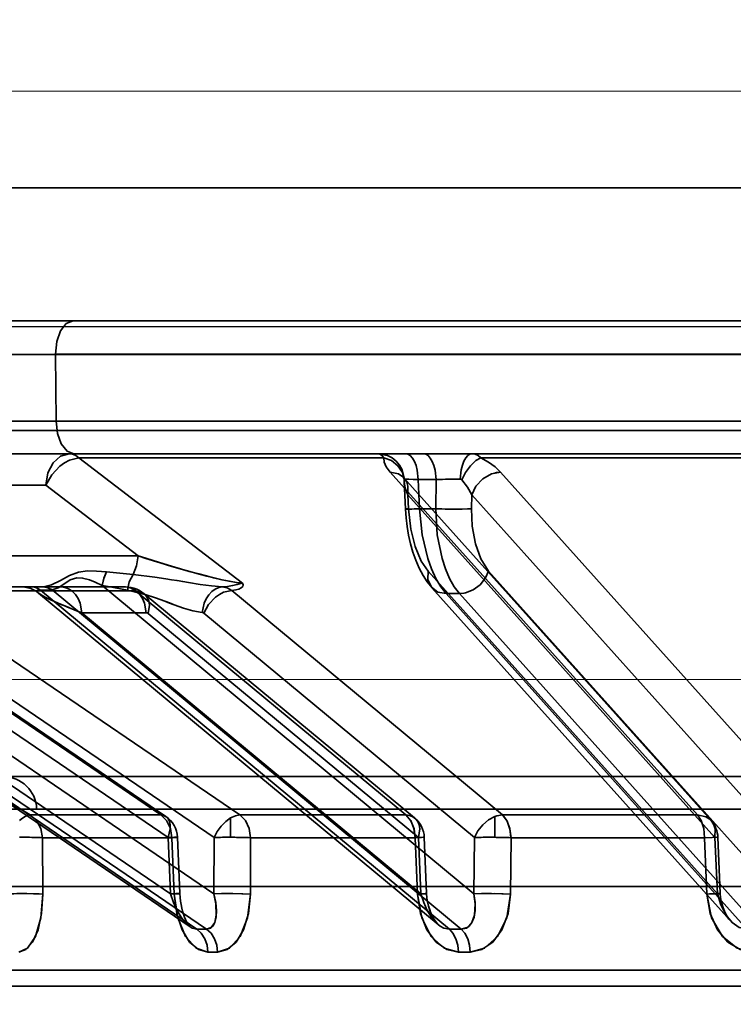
# Model space of a CAD drawing. Header units: millimetres. Extents: x 42175 to 97175, y 10092 to 468192.
# Tile 97 of 256: x 62888 to 62910, y 25820 to 25850. Entities that reach past the tile are written whole.
import ezdxf

# ---------------------------------------------------------------- set-up
doc = ezdxf.new("R2010")
doc.units = ezdxf.units.MM
doc.header["$XCLIPFRAME"] = 2
doc.linetypes.add('DASHED', pattern=[0.75, 0.5, -0.25])
for name, color, linetype in [('AHU03-3-68634OBJ', 8, 'Continuous'), ('EC-MTR_250-0_7OBJ', 8, 'Continuous'), ('FLUID-Wy2', 8, 'Continuous')]:
    doc.layers.add(name, color=color, linetype=linetype)
picture_1 = doc.add_image_def('image1.bmp', size_in_pixel=(951, 911))

msp = doc.modelspace()

# ---------------------------------------------------------------- linework, layer by layer
at = {"layer": 'AHU03-3-68634OBJ', "color": 8, "linetype": 'Continuous', "lineweight": 35, "ltscale": 100}
for p, q in [((63069.742, 25844.602), (62802.742, 25844.602)), ((63070.242, 25840.602), (62802.242, 25840.602))]:
    msp.add_line(p, q, dxfattribs=at)
at = {"layer": 'EC-MTR_250-0_7OBJ', "color": 8, "linetype": 'Continuous', "lineweight": 35, "ltscale": 100}
for p, q in [((62886.252, 25840.602), (62926.012, 25840.602)), ((62889.37, 25839.584), (62879.81, 25839.584)), ((62921.841, 25839.602), (62889.37, 25839.602)), ((62889.37, 25839.584), (62889.389, 25837.584)), ((62921.841, 25839.584), (62889.37, 25839.584)), ((62880.378, 25837.584), (62927.399, 25837.584)), ((63003.375, 25837.302), (62876.855, 25837.302)), ((62886.227, 25836.602), (62899.887, 25836.602)), ((62899.887, 25836.602), (62900.425, 25836.602)), ((62900.425, 25836.602), (62927.245, 25836.602)), ((62890.066, 25836.486), (62894.983, 25832.717)), ((62899.229, 25836.486), (62890.066, 25836.486)), ((62912.765, 25836.486), (62902.146, 25836.486)), ((62871.343, 25836.052), (62888.609, 25825.752)), ((62899.423, 25836.052), (62908.655, 25825.752)), ((62902.736, 25836.052), (62911.963, 25825.752)), ((62899.812, 25835.907), (62899.813, 25835.906)), ((62899.813, 25835.906), (62899.82, 25835.896)), ((62899.822, 25835.883), (62899.816, 25835.899)), ((62899.82, 25835.896), (62899.834, 25835.878)), ((62899.835, 25835.878), (62909.064, 25825.578)), ((62899.845, 25835.768), (62899.883, 25834.941)), ((62900.264, 25835.829), (62900.305, 25834.951)), ((62900.802, 25835.829), (62900.264, 25835.829)), ((62900.802, 25835.829), (62900.79, 25834.951)), ((62889.075, 25835.664), (62884.528, 25835.664)), ((62891.848, 25833.539), (62889.075, 25835.664)), ((62889.075, 25835.664), (62891.848, 25833.539)), ((62899.951, 25835.372), (62899.97, 25834.951)), ((62899.951, 25835.372), (62909.18, 25825.072)), ((62901.871, 25835.372), (62901.865, 25834.951)), ((62901.871, 25835.372), (62911.101, 25825.072)), ((62900.79, 25834.951), (62900.305, 25834.951)), ((62891.848, 25833.539), (62884.306, 25833.538)), ((62900.562, 25833.081), (62909.252, 25823.379)), ((62902.38, 25833.081), (62911.069, 25823.379)), ((62893.418, 25822.384), (62878.434, 25832.587)), ((62878.638, 25832.512), (62893.615, 25822.314)), ((62888.675, 25832.602), (62878.646, 25832.602)), ((62878.934, 25832.509), (62893.908, 25822.314)), ((62879.208, 25832.646), (62892.819, 25823.379)), ((62882.618, 25832.494), (62892.527, 25825.752)), ((62885.012, 25832.486), (62894.906, 25825.752)), ((62891.769, 25832.486), (62885.012, 25832.486)), ((62888.443, 25832.596), (62888.35, 25832.602)), ((62888.535, 25832.58), (62888.443, 25832.596)), ((62888.625, 25832.553), (62888.534, 25832.58)), ((62888.709, 25832.517), (62888.623, 25832.554)), ((62888.964, 25832.602), (62888.675, 25832.602)), ((62888.788, 25832.471), (62888.708, 25832.518)), ((62888.859, 25832.418), (62888.786, 25832.472)), ((62888.912, 25832.509), (62901.201, 25822.314)), ((62889.2, 25832.509), (62888.912, 25832.509)), ((62891.467, 25832.602), (62888.964, 25832.602)), ((62889.266, 25832.512), (62901.558, 25822.314)), ((62890.769, 25832.646), (62901.939, 25823.379)), ((62891.769, 25832.486), (62899.893, 25825.752)), ((62891.808, 25832.532), (62891.888, 25832.494)), ((62894.663, 25832.494), (62902.792, 25825.752)), ((62909.628, 25822.583), (62900.678, 25832.575)), ((62882.773, 25832.448), (62892.681, 25825.705)), ((62900.867, 25822.456), (62888.856, 25832.42)), ((62892.036, 25832.394), (62900.157, 25825.66)), ((62901.099, 25832.401), (62910.133, 25822.314)), ((62901.506, 25832.401), (62901.099, 25832.401)), ((62901.506, 25832.401), (62910.54, 25822.314)), ((62881.715, 25831.829), (62894.127, 25823.379)), ((62882.842, 25831.814), (62892.75, 25825.072)), ((62884.235, 25831.806), (62894.131, 25825.072)), ((62890.16, 25831.829), (62900.346, 25823.379)), ((62892.094, 25831.829), (62890.16, 25831.829)), ((62892.152, 25831.806), (62900.274, 25825.072)), ((62893.826, 25831.814), (62901.957, 25825.072)), ((62884.919, 25826.902), (62934.255, 25826.902)), ((62888.8, 25825.928), (62883.919, 25825.928)), ((62892.527, 25825.752), (62888.609, 25825.752)), ((62888.8, 25825.928), (62983.683, 25825.928)), ((62894.627, 25825.66), (62894.627, 25825.078)), ((62899.893, 25825.752), (62894.906, 25825.752)), ((62902.566, 25825.705), (62902.566, 25825.077)), ((62908.655, 25825.752), (62902.792, 25825.752)), ((62892.866, 25825.065), (62888.979, 25825.065)), ((62888.989, 25823.372), (62888.979, 25825.065)), ((62888.979, 25825.065), (62888.989, 25823.372)), ((62892.819, 25823.379), (62892.75, 25825.072)), ((62892.866, 25825.065), (62892.935, 25823.372)), ((62892.935, 25823.372), (62892.866, 25825.065)), ((62893.03, 25825.077), (62893.1, 25823.384)), ((62894.127, 25823.379), (62894.131, 25825.072)), ((62895.227, 25825.065), (62895.223, 25823.372)), ((62895.227, 25825.065), (62895.223, 25823.372)), ((62900.175, 25825.065), (62895.227, 25825.065)), ((62900.175, 25825.065), (62900.246, 25823.372)), ((62900.346, 25823.379), (62900.274, 25825.072)), ((62900.446, 25825.078), (62900.518, 25823.385)), ((62901.939, 25823.379), (62901.957, 25825.072)), ((62903.034, 25823.372), (62903.052, 25825.065)), ((62903.052, 25825.065), (62903.034, 25823.372)), ((62908.869, 25825.065), (62903.051, 25825.065)), ((62908.94, 25823.372), (62908.869, 25825.065)), ((62909.252, 25823.379), (62909.18, 25825.072)), ((62909.268, 25825.077), (62909.339, 25823.385)), ((62885.392, 25823.602), (62987.092, 25823.602)), ((62893.1, 25823.384), (62893.108, 25823.271)), ((62893.1, 25823.384), (62893.108, 25823.271)), ((62900.518, 25823.385), (62900.528, 25823.254)), ((62909.339, 25823.385), (62909.348, 25823.271)), ((62893.108, 25823.271), (62893.12, 25823.16)), ((62893.12, 25823.161), (62893.138, 25823.053)), ((62893.138, 25823.054), (62893.159, 25822.951)), ((62909.348, 25823.272), (62909.366, 25823.16)), ((62909.366, 25823.162), (62909.392, 25823.054)), ((62909.392, 25823.056), (62909.424, 25822.953)), ((62893.159, 25822.952), (62893.185, 25822.854)), ((62893.184, 25822.855), (62893.213, 25822.764)), ((62893.213, 25822.764), (62893.243, 25822.681)), ((62909.424, 25822.954), (62909.462, 25822.858)), ((62893.243, 25822.682), (62893.274, 25822.607)), ((62893.274, 25822.607), (62893.306, 25822.543)), ((62893.306, 25822.543), (62893.336, 25822.49)), ((62893.336, 25822.49), (62893.364, 25822.448)), ((62934.11, 25821.088), (62881.772, 25821.088)), ((62934.09, 25820.602), (62882.272, 25820.602))]:
    msp.add_line(p, q, dxfattribs=at)
at = {"layer": 'EC-MTR_250-0_7OBJ', "color": 8, "linetype": 'Continuous', "lineweight": 35, "ltscale": 100, "flags": 128}
for points in [[(62889.37, 25839.602), (62889.41, 25839.979), (62889.52, 25840.298), (62889.692, 25840.521), (62889.901, 25840.602)], [(62889.389, 25837.584), (62889.431, 25837.211), (62889.542, 25836.899), (62889.713, 25836.68), (62889.92, 25836.602)], [(62889.781, 25836.602), (62889.521, 25836.531), (62889.297, 25836.33), (62889.141, 25836.027), (62889.075, 25835.664)], [(62890.066, 25836.486), (62889.976, 25836.55), (62889.88, 25836.588), (62889.781, 25836.602)], [(62889.781, 25836.602), (62889.879, 25836.589), (62889.975, 25836.55), (62890.066, 25836.486)], [(62899.229, 25836.486), (62899.173, 25836.55), (62899.115, 25836.589), (62899.057, 25836.602)], [(62899.057, 25836.602), (62899.341, 25836.548), (62899.479, 25836.478), (62899.604, 25836.381), (62899.706, 25836.26), (62899.782, 25836.124), (62899.849, 25835.84)], [(62900.264, 25835.829), (62900.234, 25836.116), (62900.198, 25836.254), (62900.149, 25836.377), (62900.09, 25836.476), (62900.024, 25836.548), (62899.955, 25836.589), (62899.887, 25836.602)], [(62900.425, 25836.602), (62900.493, 25836.589), (62900.561, 25836.548), (62900.628, 25836.476), (62900.687, 25836.377), (62900.736, 25836.254), (62900.772, 25836.116), (62900.802, 25835.829)], [(62901.529, 25835.84), (62901.558, 25836.124), (62901.592, 25836.26), (62901.637, 25836.381), (62901.692, 25836.478), (62901.753, 25836.548), (62901.817, 25836.589), (62901.879, 25836.602)], [(62901.879, 25836.602), (62901.971, 25836.589), (62902.061, 25836.551), (62902.146, 25836.486)], [(62889.075, 25835.664), (62889.253, 25835.974), (62889.499, 25836.236), (62889.639, 25836.337), (62889.783, 25836.415), (62890.066, 25836.486)], [(62890.066, 25836.486), (62889.783, 25836.415), (62889.639, 25836.337), (62889.499, 25836.236), (62889.253, 25835.974), (62889.075, 25835.664)], [(62899.844, 25835.817), (62899.789, 25836.037), (62899.655, 25836.242), (62899.458, 25836.398), (62899.229, 25836.486)], [(62899.423, 25836.052), (62899.306, 25836.209), (62899.243, 25836.354), (62899.229, 25836.486)], [(62902.146, 25836.486), (62901.995, 25836.398), (62901.834, 25836.242), (62901.689, 25836.037), (62901.578, 25835.817)], [(62902.146, 25836.486), (62902.372, 25836.355), (62902.572, 25836.209), (62902.736, 25836.052)], [(62899.423, 25836.052), (62899.67, 25835.999), (62899.773, 25835.936), (62899.857, 25835.852), (62899.918, 25835.75), (62899.955, 25835.633), (62899.951, 25835.372)], [(62902.736, 25836.052), (62902.462, 25835.999), (62902.203, 25835.852), (62901.996, 25835.633), (62901.871, 25835.372)], [(62902.569, 25836.031), (62902.611, 25836.04), (62902.736, 25836.052)], [(62899.845, 25835.768), (62899.84, 25835.817), (62899.831, 25835.857), (62899.822, 25835.883), (62899.816, 25835.899)], [(62899.849, 25835.84), (62899.845, 25835.829), (62899.844, 25835.817)], [(62899.845, 25835.768), (62899.877, 25835.575), (62899.951, 25835.372)], [(62899.951, 25835.372), (62899.877, 25835.575), (62899.845, 25835.768)], [(62899.849, 25835.84), (62899.867, 25835.841), (62899.896, 25835.841), (62899.985, 25835.839), (62900.109, 25835.835), (62900.264, 25835.829)], [(62901.179, 25835.839), (62901.082, 25835.837), (62900.802, 25835.829)], [(62901.578, 25835.817), (62901.563, 25835.83), (62901.547, 25835.837), (62901.529, 25835.84)], [(62901.578, 25835.817), (62901.746, 25835.603), (62901.871, 25835.372)], [(62901.871, 25835.372), (62901.746, 25835.603), (62901.578, 25835.817)], [(62899.883, 25834.941), (62899.901, 25834.94), (62899.914, 25834.94), (62899.931, 25834.94), (62899.952, 25834.94), (62899.977, 25834.94), (62900.005, 25834.941), (62900.069, 25834.943), (62900.142, 25834.945), (62900.222, 25834.948), (62900.305, 25834.951)], [(62900.192, 25833.404), (62900.107, 25833.648), (62900.035, 25833.901), (62899.977, 25834.159), (62899.933, 25834.42), (62899.902, 25834.682), (62899.883, 25834.941)], [(62899.97, 25834.951), (62899.934, 25834.948), (62899.919, 25834.947), (62899.907, 25834.945), (62899.897, 25834.944), (62899.885, 25834.942)], [(62899.97, 25834.951), (62900.039, 25834.335), (62900.169, 25833.82), (62900.356, 25833.379), (62900.562, 25833.081)], [(62901.099, 25832.401), (62900.939, 25832.609), (62900.793, 25832.859), (62900.663, 25833.145), (62900.551, 25833.462), (62900.384, 25834.173), (62900.305, 25834.951)], [(62900.79, 25834.951), (62900.837, 25834.173), (62900.979, 25833.462), (62901.082, 25833.145), (62901.206, 25832.859), (62901.347, 25832.609), (62901.506, 25832.401)], [(62901.167, 25834.941), (62901.383, 25834.94), (62901.584, 25834.941), (62901.748, 25834.945), (62901.865, 25834.951)], [(62902.38, 25833.081), (62902.144, 25833.447), (62901.985, 25833.896), (62901.888, 25834.432), (62901.865, 25834.951)], [(62891.696, 25832.979), (62891.801, 25833.239), (62891.848, 25833.539)], [(62894.983, 25832.717), (62894.793, 25832.737), (62894.583, 25832.775), (62894.366, 25832.82), (62894.118, 25832.878), (62893.903, 25832.932), (62893.67, 25832.993), (62893.388, 25833.069), (62893.127, 25833.143), (62892.848, 25833.225), (62892.491, 25833.333), (62892.079, 25833.463), (62891.848, 25833.539)], [(62891.848, 25833.539), (62892.086, 25833.461), (62892.511, 25833.327), (62892.863, 25833.221), (62893.141, 25833.139), (62893.407, 25833.064), (62893.685, 25832.988), (62893.915, 25832.928), (62894.133, 25832.874), (62894.373, 25832.819), (62894.59, 25832.773), (62894.801, 25832.735), (62894.983, 25832.717)], [(62900.679, 25832.575), (62900.537, 25832.752), (62900.409, 25832.95), (62900.293, 25833.169), (62900.192, 25833.404)], [(62890.903, 25833.055), (62890.595, 25833.08), (62890.328, 25833.082), (62890.054, 25833.045), (62889.785, 25832.948), (62889.516, 25832.8), (62889.249, 25832.666), (62889.002, 25832.603)], [(62890.769, 25832.646), (62890.815, 25832.861), (62890.903, 25833.055)], [(62890.769, 25832.646), (62890.815, 25832.86), (62890.903, 25833.055)], [(62901.099, 25832.401), (62900.856, 25832.448), (62900.659, 25832.598), (62900.557, 25832.828), (62900.562, 25833.081)], [(62902.38, 25833.081), (62902.287, 25832.871), (62902.126, 25832.669), (62901.913, 25832.512), (62901.682, 25832.422)], [(62889.266, 25832.512), (62889.452, 25832.579), (62889.622, 25832.69), (62889.809, 25832.815), (62890.004, 25832.878), (62890.182, 25832.867), (62890.385, 25832.811), (62890.562, 25832.741), (62890.769, 25832.646)], [(62891.696, 25832.979), (62891.585, 25832.758), (62891.53, 25832.509)], [(62891.696, 25832.979), (62892.347, 25832.901), (62892.681, 25832.848), (62892.85, 25832.82), (62893.02, 25832.791), (62893.192, 25832.762), (62893.366, 25832.733), (62893.713, 25832.678), (62894.053, 25832.633), (62894.377, 25832.606)], [(62888.675, 25832.602), (62888.736, 25832.596), (62888.797, 25832.578), (62888.856, 25832.549), (62888.912, 25832.509)], [(62888.865, 25832.413), (62888.837, 25832.438), (62888.819, 25832.459), (62888.812, 25832.477), (62888.817, 25832.492), (62888.836, 25832.502), (62888.868, 25832.508), (62888.912, 25832.509)], [(62888.826, 25832.451), (62888.816, 25832.482), (62888.838, 25832.501)], [(62888.838, 25832.501), (62888.912, 25832.509)], [(62888.964, 25832.602), (62888.977, 25832.602), (62888.99, 25832.602), (62889.002, 25832.603)], [(62889.002, 25832.603), (62889.136, 25832.58), (62889.266, 25832.512)], [(62889.2, 25832.509), (62889.223, 25832.51), (62889.245, 25832.51), (62889.266, 25832.512)], [(62889.533, 25832.602), (62889.643, 25832.589), (62889.755, 25832.55), (62889.866, 25832.479), (62889.967, 25832.38), (62890.049, 25832.257), (62890.109, 25832.118), (62890.16, 25831.829)], [(62890.16, 25831.829), (62890.11, 25832.117), (62890.049, 25832.256), (62889.967, 25832.379), (62889.867, 25832.478), (62889.756, 25832.549), (62889.643, 25832.589), (62889.533, 25832.602)], [(62890.769, 25832.646), (62890.949, 25832.611), (62891.53, 25832.509)], [(62891.467, 25832.602), (62891.553, 25832.597), (62891.64, 25832.584), (62891.725, 25832.563), (62891.808, 25832.532), (62891.888, 25832.494), (62891.964, 25832.448), (62892.036, 25832.394)], [(62891.467, 25832.602), (62891.623, 25832.572), (62891.769, 25832.486)], [(62891.467, 25832.602), (62891.579, 25832.589), (62891.693, 25832.548), (62891.804, 25832.476), (62891.903, 25832.377), (62891.984, 25832.254), (62892.044, 25832.116), (62892.094, 25831.829)], [(62893.774, 25831.838), (62893.49, 25831.887), (62893.209, 25831.968), (62892.929, 25832.067), (62892.79, 25832.119), (62892.651, 25832.172), (62892.512, 25832.224), (62892.373, 25832.275), (62892.093, 25832.37), (62891.53, 25832.51)], [(62891.53, 25832.51), (62892.094, 25832.37), (62892.373, 25832.275), (62892.512, 25832.224), (62892.651, 25832.172), (62892.79, 25832.12), (62892.929, 25832.067), (62893.209, 25831.968), (62893.49, 25831.888), (62893.774, 25831.839)], [(62892.152, 25831.806), (62892.187, 25832.057), (62892.169, 25832.178), (62892.126, 25832.286), (62892.059, 25832.373), (62891.973, 25832.436), (62891.769, 25832.486)], [(62894.377, 25832.606), (62894.272, 25832.585), (62894.165, 25832.538), (62894.062, 25832.464), (62893.969, 25832.365), (62893.891, 25832.246), (62893.831, 25832.113), (62893.774, 25831.837)], [(62893.826, 25831.814), (62893.966, 25832.075), (62894.172, 25832.294), (62894.292, 25832.378), (62894.416, 25832.441), (62894.663, 25832.494)], [(62894.377, 25832.606), (62894.538, 25832.619), (62894.686, 25832.641), (62894.823, 25832.674), (62894.9, 25832.699), (62894.983, 25832.717)], [(62894.983, 25832.717), (62894.901, 25832.699), (62894.823, 25832.674), (62894.686, 25832.641), (62894.539, 25832.619), (62894.377, 25832.606)], [(62894.663, 25832.494), (62894.524, 25832.571), (62894.377, 25832.606)], [(62894.983, 25832.717), (62895.005, 25832.664), (62894.991, 25832.616), (62894.949, 25832.575), (62894.879, 25832.539), (62894.788, 25832.513), (62894.663, 25832.494)], [(62888.855, 25832.421), (62888.826, 25832.451)], [(62888.881, 25832.401), (62888.855, 25832.421)], [(62890.16, 25831.829), (62889.957, 25831.906), (62889.778, 25831.976), (62889.62, 25832.041), (62889.48, 25832.099), (62889.358, 25832.152), (62889.25, 25832.201), (62889.157, 25832.245), (62889.077, 25832.285), (62889.008, 25832.321), (62888.95, 25832.355), (62888.902, 25832.386), (62888.865, 25832.413)], [(62890.16, 25831.829), (62889.953, 25831.907), (62889.764, 25831.981), (62889.594, 25832.05), (62889.444, 25832.113), (62889.313, 25832.171), (62889.197, 25832.225), (62889.075, 25832.286), (62888.984, 25832.335), (62888.922, 25832.373), (62888.881, 25832.401)], [(62901.682, 25832.422), (62901.636, 25832.412), (62901.506, 25832.401)], [(62892.124, 25831.824), (62892.094, 25831.829)], [(62892.152, 25831.806), (62892.124, 25831.824)], [(62893.774, 25831.837), (62893.792, 25831.833), (62893.809, 25831.826), (62893.826, 25831.814)], [(62888.287, 25825.578), (62888.374, 25825.65), (62888.459, 25825.705), (62888.538, 25825.739), (62888.609, 25825.752)], [(62888.979, 25825.065), (62888.93, 25825.34), (62888.801, 25825.579), (62888.609, 25825.752)], [(62892.527, 25825.752), (62892.616, 25825.737), (62892.692, 25825.697), (62892.751, 25825.634), (62892.792, 25825.55), (62892.812, 25825.448), (62892.812, 25825.331), (62892.75, 25825.072)], [(62892.866, 25825.065), (62892.821, 25825.34), (62892.703, 25825.579), (62892.527, 25825.752)], [(62894.627, 25825.66), (62894.48, 25825.552), (62894.343, 25825.412), (62894.224, 25825.248), (62894.131, 25825.072)], [(62894.627, 25825.66), (62894.771, 25825.727), (62894.906, 25825.752)], [(62895.227, 25825.065), (62895.185, 25825.34), (62895.073, 25825.579), (62894.906, 25825.752)], [(62900.175, 25825.065), (62900.137, 25825.34), (62900.039, 25825.579), (62899.893, 25825.752)], [(62899.893, 25825.752), (62900.004, 25825.737), (62900.103, 25825.697), (62900.185, 25825.634), (62900.248, 25825.55), (62900.289, 25825.448), (62900.308, 25825.331), (62900.274, 25825.072)], [(62900.175, 25825.065), (62900.138, 25825.335), (62900.042, 25825.574), (62899.893, 25825.752)], [(62902.566, 25825.705), (62902.375, 25825.604), (62902.201, 25825.457), (62902.058, 25825.274), (62901.957, 25825.072)], [(62902.566, 25825.705), (62902.623, 25825.725), (62902.792, 25825.752)], [(62903.052, 25825.065), (62903.02, 25825.327), (62902.936, 25825.562), (62902.792, 25825.752)], [(62903.051, 25825.065), (62903.017, 25825.34), (62902.927, 25825.579), (62902.792, 25825.752)], [(62908.869, 25825.065), (62908.841, 25825.34), (62908.766, 25825.579), (62908.655, 25825.752)], [(62908.655, 25825.752), (62908.767, 25825.579), (62908.841, 25825.34), (62908.869, 25825.065)], [(62908.655, 25825.752), (62908.902, 25825.697), (62909.004, 25825.634), (62909.087, 25825.55), (62909.148, 25825.448), (62909.184, 25825.331), (62909.18, 25825.072)], [(62888.979, 25825.065), (62888.919, 25825.068), (62888.853, 25825.071), (62888.786, 25825.073), (62888.718, 25825.075), (62888.653, 25825.076), (62888.589, 25825.077), (62888.529, 25825.077), (62888.473, 25825.078), (62888.42, 25825.078), (62888.369, 25825.078), (62888.322, 25825.078), (62888.287, 25825.077)], [(62893.001, 25825.073), (62893.026, 25825.077), (62892.938, 25825.077), (62892.75, 25825.072)], [(62892.866, 25825.065), (62893.001, 25825.073)], [(62894.627, 25825.078), (62894.588, 25825.078), (62894.541, 25825.078), (62894.492, 25825.078), (62894.439, 25825.077), (62894.382, 25825.077), (62894.322, 25825.076), (62894.26, 25825.075), (62894.195, 25825.073), (62894.131, 25825.072)], [(62894.627, 25825.078), (62894.662, 25825.078), (62894.706, 25825.077), (62894.753, 25825.077), (62894.803, 25825.076), (62894.856, 25825.076), (62894.912, 25825.075), (62894.972, 25825.074), (62895.034, 25825.072), (62895.099, 25825.07), (62895.163, 25825.068), (62895.227, 25825.065)], [(62900.175, 25825.065), (62900.36, 25825.073), (62900.443, 25825.077), (62900.413, 25825.077), (62900.274, 25825.072)], [(62901.957, 25825.072), (62902.021, 25825.074), (62902.087, 25825.075), (62902.153, 25825.076), (62902.216, 25825.077), (62902.277, 25825.078), (62902.334, 25825.078), (62902.388, 25825.078), (62902.438, 25825.078), (62902.486, 25825.077), (62902.531, 25825.077), (62902.566, 25825.077)], [(62902.566, 25825.077), (62902.603, 25825.076), (62902.649, 25825.076), (62902.697, 25825.075), (62902.748, 25825.074), (62902.804, 25825.073), (62902.863, 25825.071), (62902.925, 25825.069), (62902.988, 25825.067), (62903.052, 25825.065)], [(62903.052, 25825.065), (62902.988, 25825.067), (62902.925, 25825.069), (62902.863, 25825.071), (62902.804, 25825.073), (62902.748, 25825.074), (62902.697, 25825.075), (62902.649, 25825.076), (62902.603, 25825.076), (62902.566, 25825.077)], [(62908.869, 25825.065), (62909.097, 25825.073), (62909.235, 25825.077), (62909.264, 25825.077), (62909.18, 25825.072)], [(62888.261, 25821.627), (62888.525, 25821.743), (62888.763, 25822.097), (62888.93, 25822.661), (62888.989, 25823.372)], [(62888.989, 25823.372), (62888.951, 25822.792), (62888.842, 25822.301), (62888.675, 25821.928), (62888.475, 25821.701), (62888.261, 25821.627)], [(62888.297, 25823.385), (62888.51, 25823.385), (62888.708, 25823.382), (62888.872, 25823.378), (62888.989, 25823.372)], [(62893.1, 25823.384), (62893.088, 25823.385), (62893.068, 25823.385), (62893.055, 25823.385), (62893.039, 25823.385), (62893.021, 25823.385), (62892.979, 25823.384), (62892.931, 25823.382), (62892.877, 25823.381), (62892.819, 25823.379)], [(62892.819, 25823.379), (62892.913, 25823.115), (62893.022, 25822.882), (62893.141, 25822.682), (62893.266, 25822.521), (62893.383, 25822.41), (62893.477, 25822.35), (62893.615, 25822.314)], [(62892.935, 25823.372), (62892.97, 25823.374), (62893.002, 25823.376), (62893.031, 25823.378), (62893.055, 25823.379), (62893.074, 25823.381), (62893.088, 25823.382), (62893.099, 25823.384)], [(62892.935, 25823.372), (62893.01, 25822.792), (62893.169, 25822.301), (62893.395, 25821.928), (62893.663, 25821.701), (62893.948, 25821.627)], [(62893.947, 25821.627), (62893.596, 25821.743), (62893.276, 25822.097), (62893.042, 25822.661), (62892.935, 25823.372)], [(62894.127, 25823.379), (62894.182, 25823.115), (62894.203, 25822.882), (62894.193, 25822.682), (62894.153, 25822.521), (62894.094, 25822.41), (62894.031, 25822.35), (62893.908, 25822.314)], [(62894.127, 25823.379), (62894.187, 25823.081), (62894.199, 25822.737), (62894.151, 25822.516), (62894.047, 25822.362), (62893.908, 25822.314)], [(62894.127, 25823.379), (62894.351, 25823.384), (62894.622, 25823.385)], [(62895.223, 25823.372), (62894.995, 25823.38), (62894.695, 25823.385), (62894.384, 25823.384), (62894.127, 25823.379)], [(62894.237, 25821.627), (62894.592, 25821.743), (62894.912, 25822.097), (62895.138, 25822.661), (62895.223, 25823.372)], [(62895.223, 25823.372), (62895.168, 25822.792), (62895.017, 25822.301), (62894.793, 25821.928), (62894.524, 25821.701), (62894.237, 25821.627)], [(62894.622, 25823.385), (62894.964, 25823.381), (62895.223, 25823.372)], [(62900.346, 25823.379), (62900.387, 25823.381), (62900.424, 25823.382), (62900.455, 25823.383), (62900.481, 25823.384), (62900.501, 25823.385), (62900.513, 25823.385), (62900.484, 25823.383), (62900.458, 25823.382), (62900.426, 25823.38), (62900.344, 25823.376), (62900.246, 25823.372)], [(62900.246, 25823.372), (62900.333, 25822.792), (62900.525, 25822.301), (62900.8, 25821.928), (62901.127, 25821.701), (62901.474, 25821.627)], [(62901.474, 25821.627), (62901.045, 25821.743), (62900.656, 25822.097), (62900.372, 25822.661), (62900.246, 25823.372)], [(62900.346, 25823.379), (62900.431, 25823.115), (62900.537, 25822.882), (62900.661, 25822.682), (62900.796, 25822.521), (62900.927, 25822.41), (62901.035, 25822.35), (62901.201, 25822.314)], [(62901.939, 25823.379), (62901.977, 25823.115), (62901.976, 25822.882), (62901.942, 25822.682), (62901.877, 25822.521), (62901.793, 25822.41), (62901.711, 25822.35), (62901.558, 25822.314)], [(62901.939, 25823.379), (62901.979, 25823.081), (62901.956, 25822.737), (62901.874, 25822.516), (62901.732, 25822.362), (62901.558, 25822.314)], [(62903.034, 25823.372), (62902.962, 25822.792), (62902.777, 25822.301), (62902.504, 25821.928), (62902.176, 25821.701), (62901.826, 25821.627)], [(62901.827, 25821.627), (62902.258, 25821.743), (62902.648, 25822.097), (62902.926, 25822.661), (62903.034, 25823.372)], [(62903.034, 25823.372), (62902.775, 25823.38), (62902.463, 25823.385), (62902.164, 25823.384), (62901.939, 25823.379)], [(62902.547, 25823.384), (62902.813, 25823.379), (62903.034, 25823.372)], [(62909.339, 25823.385), (62909.328, 25823.385), (62909.31, 25823.385), (62909.294, 25823.384), (62909.274, 25823.384), (62909.251, 25823.383), (62909.225, 25823.382), (62909.165, 25823.38), (62909.096, 25823.378), (62909.02, 25823.375), (62908.94, 25823.372)], [(62909.252, 25823.379), (62909.281, 25823.381), (62909.305, 25823.382), (62909.323, 25823.383), (62909.335, 25823.384), (62909.306, 25823.385), (62909.28, 25823.384), (62909.246, 25823.383), (62909.206, 25823.382), (62909.161, 25823.38), (62909.11, 25823.378), (62909.056, 25823.376), (62908.94, 25823.372)], [(62910.337, 25821.627), (62909.847, 25821.743), (62909.402, 25822.097), (62909.08, 25822.661), (62908.94, 25823.372)], [(62908.94, 25823.372), (62909.036, 25822.792), (62909.254, 25822.301), (62909.568, 25821.928), (62909.941, 25821.701), (62910.337, 25821.627)], [(62909.252, 25823.379), (62909.271, 25823.38), (62909.288, 25823.381), (62909.303, 25823.382), (62909.315, 25823.383), (62909.326, 25823.383), (62909.336, 25823.384)], [(62909.252, 25823.379), (62909.351, 25823.043), (62909.501, 25822.75), (62909.694, 25822.515), (62909.91, 25822.366), (62910.133, 25822.314)], [(62900.528, 25823.258), (62900.548, 25823.128), (62900.576, 25823.007), (62900.61, 25822.895), (62900.648, 25822.793), (62900.689, 25822.704), (62900.732, 25822.627), (62900.773, 25822.564), (62900.811, 25822.514), (62900.846, 25822.475), (62900.877, 25822.448)], [(62900.547, 25823.136), (62900.573, 25823.019), (62900.605, 25822.909), (62900.642, 25822.808), (62900.682, 25822.718), (62900.724, 25822.639), (62900.766, 25822.573), (62900.807, 25822.519), (62900.844, 25822.478), (62900.876, 25822.448)], [(62909.461, 25822.859), (62909.504, 25822.771), (62909.551, 25822.691)], [(62909.504, 25822.771), (62909.55, 25822.691), (62909.599, 25822.622), (62909.647, 25822.564)], [(62893.363, 25822.448), (62893.387, 25822.417), (62893.405, 25822.396), (62893.417, 25822.385)], [(62893.948, 25821.627), (62893.922, 25821.832), (62893.854, 25822.028), (62893.747, 25822.194), (62893.615, 25822.314)], [(62893.908, 25822.314), (62894.039, 25822.194), (62894.144, 25822.028), (62894.212, 25821.832), (62894.237, 25821.627)], [(62901.201, 25822.314), (62901.309, 25822.194), (62901.397, 25822.028), (62901.453, 25821.832), (62901.474, 25821.627)], [(62901.826, 25821.627), (62901.806, 25821.832), (62901.751, 25822.028), (62901.665, 25822.194), (62901.558, 25822.314)]]:
    msp.add_lwpolyline(points, dxfattribs=at)
at = {"layer": 'EC-MTR_250-0_7OBJ', "color": 8, "linetype": 'Continuous', "lineweight": 35, "ltscale": 100}
for centre, radius, start, end in [((62900.518, 25835.8), 0.675, 178.6359, 182.7673), ((62900.502, 25835.8), 0.659, 178.5856, 182.8179), ((62901.367, 25821.017), 14.823, 90.7246, 92.183), ((62901.403, 25819.82), 16.021, 89.5491, 90.7999), ((62901.4, 25820.769), 15.072, 89.5097, 90.8393), ((62901.368, 25850.241), 15.301, 267.8341, 269.2458), ((62895.265, 25874.301), 41.476, 263.9638, 265.0635), ((62894.998, 25871.527), 38.69, 263.9242, 265.1031), ((62887.8, 25825.902), 1, 1.5, 90), ((62892.231, 25825.044), 0.8, 2.3591, 55.7628), ((62899.647, 25825.044), 0.8, 2.4349, 50.3327), ((62908.468, 25825.044), 0.8, 2.4167, 41.8611), ((62888.383, 25806.626), 16.759, 90.294, 91.5382), ((62893.762, 25780.484), 41.831, 89.7993, 90.2007), ((62893.762, 25780.699), 41.615, 89.7983, 90.2017), ((62901.379, 25760.258), 62.056, 89.83517, 90.16483), ((62901.379, 25760.473), 61.841, 89.83459, 90.16541), ((62894.092, 25780.997), 40.63, 89.7964, 90.2036), ((62894.092, 25781.206), 40.421, 89.7953, 90.2047), ((62901.65, 25761.352), 60.275, 89.83275, 90.16725), ((62901.65, 25761.561), 60.066, 89.83217, 90.16783)]:
    msp.add_arc(centre, radius, start, end, dxfattribs=at)
at = {"layer": 'FLUID-Wy2', "color": 8, "linetype": 'DASHED', "lineweight": 18, "ltscale": 100}
for p, q in [((63459.948, 25847.501), (61459.948, 25847.501)), ((63459.948, 25829.823), (61459.948, 25829.823))]:
    msp.add_line(p, q, dxfattribs=at)
at = {"layer": 'FLUID-Wy2', "color": 8, "linetype": 'Continuous', "lineweight": 25, "ltscale": 100}
msp.add_line((61459.948, 25840.43), (63459.948, 25840.43), dxfattribs=at)
at = {"layer": 'FLUID-Wy2', "color": 8, "linetype": 'Continuous', "lineweight": 18, "ltscale": 100}
msp.add_line((61459.948, 25840.43), (63459.948, 25840.43), dxfattribs=at)

# ---------------------------------------------------------------- pictures from other files: only their frames are drawn
at = {"color": 8, "lineweight": 13}
image = msp.add_image(picture_1, insert=(61504.134, 26425.821), size_in_units=(1986.021, 1904.625), rotation=-90, dxfattribs=at)
image.set_boundary_path([(-0.5, -0.5), (950.5, 910.5)])

doc.saveas('drawing.dxf')
